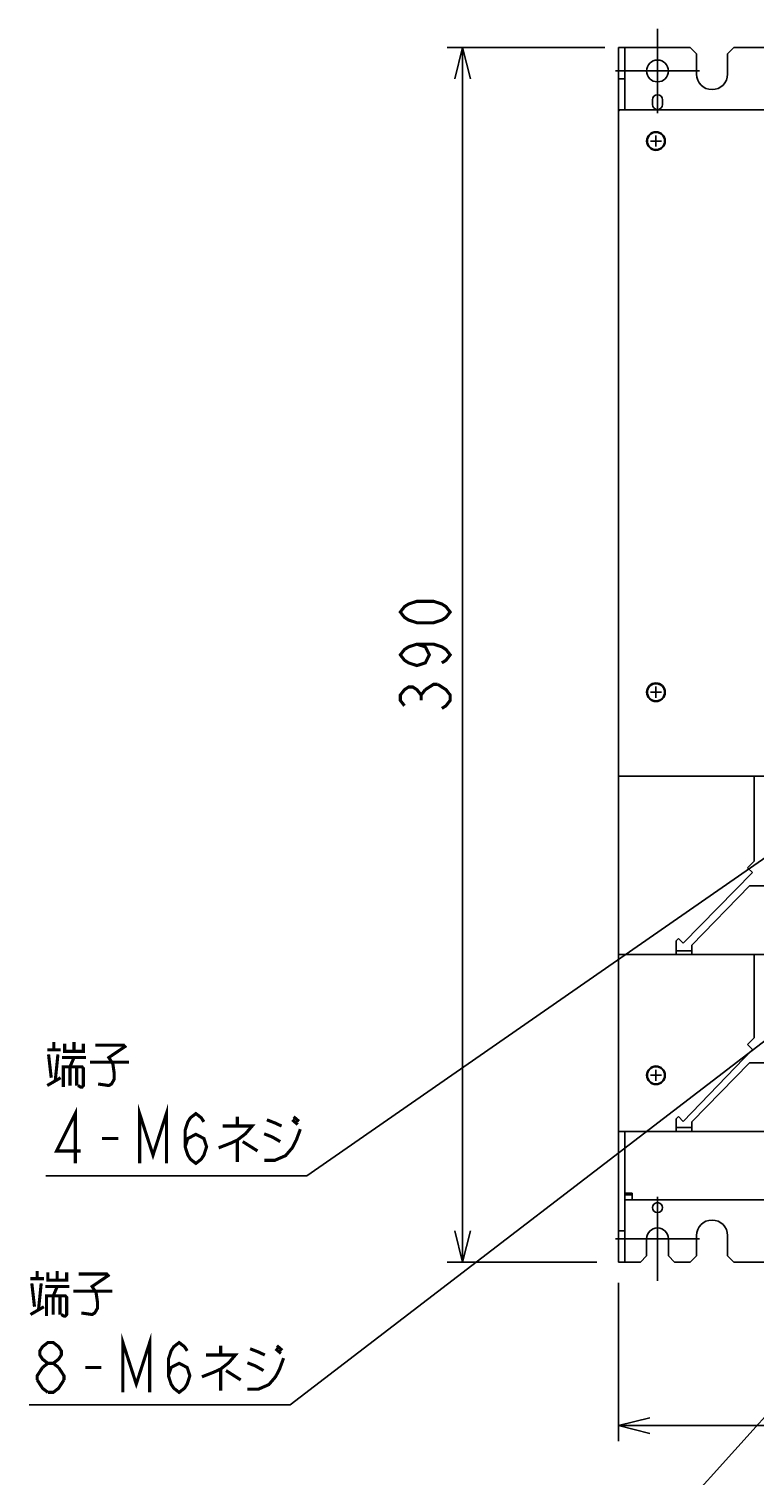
# Model space of a CAD drawing. Extents: x 147 to 2026, y 157 to 1386.
# Tile 10 of 30: x 850 to 1083, y 578 to 1042. Entities that reach past the tile are written whole.
import ezdxf

# ---------------------------------------------------------------- set-up
doc = ezdxf.new("R2010")
doc.units = 0
doc.header["$LTSCALE"] = 115.5
doc.linetypes.add('CENTER', pattern=[0.6, 0.375, -0.075, 0.075, -0.075])
doc.layers.get('0').update_dxf_attribs({"linetype": 'CONTINUOUS'})
for name, color, linetype in [('ALL_AXIS', 7, 'CONTINUOUS'), ('ALL_CURVE', 7, 'CONTINUOUS'), ('ALL_DIM', 7, 'CONTINUOUS'), ('ALL_FEATURES', 7, 'CONTINUOUS'), ('ALL_NOTE', 7, 'CONTINUOUS')]:
    doc.layers.add(name, color=color, linetype=linetype)
doc.dimstyles.get("Standard").update_dxf_attribs({"dimtxt": 2.5, "dimasz": 2.5, "dimexe": 1.25, "dimexo": 0.625, "dimtad": 1, "dimcen": 2.5, "dimazin": 3, "dimtfac": 1, "dimtmove": 0, "dimatfit": 3})

# ---------------------------------------------------------------- blocks, each defined once
blk = doc.blocks.new('_OPEN')
at = {"color": 0, "linetype": 'BYBLOCK'}
for p, q in [((0, 0), (-1, 0.25)), ((-1, -0.25), (0, 0)), ((-1, 0), (0, 0))]:
    blk.add_line(p, q, dxfattribs=at)
blk = doc.blocks.new('*D0')
at = {"layer": 'ALL_DIM', "color": 2, "linetype": 'CONTINUOUS'}
for p, q in [((1034.61, 1036), (983.92, 1036)), ((988.92, 1036), (988.92, 841)), ((988.92, 646), (988.92, 841)), ((1031.98, 646), (983.92, 646))]:
    blk.add_line(p, q, dxfattribs=at)
at = {"layer": 'ALL_DIM', "color": 2, "linetype": 'CONTINUOUS', "xscale": 10, "yscale": 10, "zscale": 10}
for p, rotation in [((988.92, 1036), 90), ((988.92, 646), 270)]:
    blk.add_blockref('_OPEN', p, dxfattribs=dict(at, rotation=rotation))
blk = doc.blocks.new('*D5')
at = {"layer": 'ALL_DIM', "color": 2, "linetype": 'CONTINUOUS'}
for p, q in [((1039, 639.33), (1039, 588.5)), ((1299, 639.02), (1299, 588.5)), ((1039, 593.5), (1169, 593.5)), ((1299, 593.5), (1169, 593.5))]:
    blk.add_line(p, q, dxfattribs=at)
at = {"layer": 'ALL_DIM', "color": 2, "linetype": 'CONTINUOUS', "xscale": 10, "yscale": 10, "zscale": 10, "rotation": 180}
blk.add_blockref('_OPEN', (1039, 593.5), dxfattribs=at)
at = {"layer": 'ALL_DIM', "color": 2, "linetype": 'CONTINUOUS', "xscale": 10, "yscale": 10, "zscale": 10}
blk.add_blockref('_OPEN', (1299, 593.5), dxfattribs=at)

msp = doc.modelspace()

# ---------------------------------------------------------------- linework, layer by layer
at = {"layer": 'ALL_AXIS', "color": 7, "linetype": 'CENTER'}
for p, q in [((1051.5, 1028.5), (1051.5, 1042)), ((1051.5, 1028.5), (1038, 1028.5)), ((1051.5, 1028.5), (1051.5, 1015)), ((1051.5, 1028.5), (1065, 1028.5)), ((1051.5, 653.5), (1051.5, 667)), ((1051.5, 653.5), (1038, 653.5)), ((1051.5, 653.5), (1065, 653.5)), ((1051.5, 653.5), (1051.5, 640))]:
    msp.add_line(p, q, dxfattribs=at)
at = {"layer": 'ALL_AXIS', "color": 7, "linetype": 'CONTINUOUS'}
for p, q in [((1049.9, 1017.75), (1049.9, 1019.25)), ((1053.1, 1019.25), (1053.1, 1017.75))]:
    msp.add_line(p, q, dxfattribs=at)
for centre, radius in [((1051.5, 1028.5), 3.5), ((1051, 1006), 3), ((1051, 1006), 2.75), ((1051, 829), 3), ((1051, 829), 2.75), ((1051, 706), 3), ((1051, 706), 2.75), ((1051.5, 663.5), 1.6)]:
    msp.add_circle(centre, radius, dxfattribs=at)
for centre, radius, start, end in [((1069, 1027.5), 5, 180, 360), ((1051.5, 1019.25), 1.6, 0, 180), ((1051.5, 1017.75), 1.6, 180, 360), ((1069, 654.5), 5, 0, 180), ((1051.5, 653.5), 3.5, 0, 180)]:
    msp.add_arc(centre, radius, start, end, dxfattribs=at)
at = {"layer": 'ALL_CURVE', "color": 2, "linetype": 'CONTINUOUS'}
for p, q in [((1039, 1015.5), (1039, 1016)), ((1039, 1016), (1039.5, 1016))]:
    msp.add_line(p, q, dxfattribs=at)
at = {"layer": 'ALL_CURVE', "color": 40, "linetype": 'CONTINUOUS'}
for p, q in [((1051, 1007.8), (1051, 1004.2)), ((1049.2, 1006), (1052.8, 1006)), ((1049.2, 829), (1052.8, 829)), ((1051, 830.8), (1051, 827.2)), ((1049.2, 706), (1052.8, 706)), ((1051, 707.8), (1051, 704.2))]:
    msp.add_line(p, q, dxfattribs=at)
at = {"layer": 'ALL_DIM', "color": 2, "linetype": 'CONTINUOUS', "const_width": 1}
for points in [[(984.92, 854.76), (983.587, 853.04), (982.253, 852.18), (979.587, 851.32), (974.253, 851.32), (971.587, 852.18), (970.253, 853.04), (968.92, 854.76), (970.253, 856.48), (971.587, 857.34), (974.253, 858.2), (979.587, 858.2), (982.253, 857.34), (983.587, 856.48), (984.92, 854.76)], [(974.253, 844.44), (976.92, 843.58), (978.253, 841), (976.92, 838.42), (974.253, 837.56), (971.587, 838.42), (970.253, 839.28), (968.92, 841), (970.253, 842.72), (971.587, 843.58), (974.253, 844.44), (979.587, 844.44), (982.253, 843.58), (983.587, 842.72), (984.92, 841), (983.587, 839.28), (982.253, 838.42)], [(976.92, 829.82), (979.587, 831.54), (980.92, 831.54)], [(980.92, 831.54), (983.587, 829.82), (984.92, 828.1), (984.92, 826.38), (983.587, 824.66), (982.253, 823.8)], [(970.253, 824.66), (968.92, 826.38), (968.92, 828.1), (970.253, 829.82), (971.587, 830.68), (972.92, 830.68), (974.253, 829.82), (975.587, 828.1), (976.92, 829.82)], [(975.587, 826.38), (975.587, 828.1)]]:
    msp.add_lwpolyline(points, dxfattribs=at)
at = {"layer": 'ALL_FEATURES', "color": 3, "linetype": 'CONTINUOUS'}
for p, q in [((1039, 646), (1039, 1036)), ((1039.5, 1016), (1039, 1015.5)), ((1039.5, 1016), (1244.3, 1016)), ((1299, 802), (1039, 802)), ((1082.5, 774.8), (1082.5, 802)), ((1081.978, 771.117), (1059.773, 748.378)), ((1080.404, 772.654), (1082.5, 774.8)), ((1081.978, 771.117), (1080.404, 772.654)), ((1081, 766.8), (1062.5, 747.8)), ((1081, 766.8), (1132.25, 766.8)), ((1057.5, 749.2), (1058.199, 749.915)), ((1057.5, 744.8), (1057.5, 749.2)), ((1058.199, 749.915), (1059.773, 748.378)), ((1062.5, 744.8), (1062.5, 747.8)), ((1039, 744.8), (1135.253, 744.8)), ((1082.5, 718), (1082.5, 744.8)), ((1080.421, 715.838), (1082.5, 718)), ((1082.007, 714.313), (1080.421, 715.838)), ((1082.007, 714.313), (1059.779, 691.196)), ((1081, 710), (1062.5, 691)), ((1081, 710), (1257, 710)), ((1057.5, 692), (1058.193, 692.721)), ((1057.5, 688), (1057.5, 692)), ((1058.193, 692.721), (1059.779, 691.196)), ((1039, 688), (1299, 688)), ((1062.5, 688), (1062.5, 691)), ((1041, 668.1), (1043.4, 668.1)), ((1041, 666), (1297, 666)), ((1043.4, 666), (1043.4, 668.1))]:
    msp.add_line(p, q, dxfattribs=at)
at = {"layer": 'ALL_FEATURES', "color": 7, "linetype": 'CONTINUOUS'}
for p, q in [((1062, 1036), (1039, 1036)), ((1041, 1036), (1041, 1016)), ((1064, 1034), (1062, 1036)), ((1076, 1036), (1074, 1034)), ((1262, 1036), (1076, 1036)), ((1064, 1034), (1064, 1027.5)), ((1074, 1034), (1074, 1027.5)), ((1041, 1026), (1039, 1026)), ((1039.5, 1016), (1039, 1016)), ((1038.92, 902), (1038.92, 996)), ((1039, 996), (1038.92, 996)), ((1039, 902), (1038.92, 902)), ((1057.5, 746), (1062.5, 746)), ((1041, 688), (1041, 646)), ((1057.5, 689.2), (1062.5, 689.2)), ((1043.4, 667.6), (1041, 667.6)), ((1041, 656), (1039, 656)), ((1048, 648), (1048, 653.5)), ((1055, 648), (1055, 653.5)), ((1064, 648), (1064, 654.5)), ((1074, 648), (1074, 654.5)), ((1039, 646), (1046, 646)), ((1046, 646), (1048, 648)), ((1055, 648), (1057, 646)), ((1057, 646), (1062, 646)), ((1062, 646), (1064, 648)), ((1074, 648), (1076, 646)), ((1076, 646), (1262, 646))]:
    msp.add_line(p, q, dxfattribs=at)
at = {"layer": 'ALL_NOTE', "color": 2, "linetype": 'CONTINUOUS'}
for p, q in [((1093.222, 780.94), (938.92, 673.703)), ((1094.036, 723.27), (933.547, 600.177)), ((937.67, 673.703), (855.11, 673.703)), ((938.92, 673.703), (937.67, 673.703)), ((1154.784, 672.872), (1015.909, 518.5)), ((932.297, 600.177), (849.737, 600.177)), ((933.547, 600.177), (932.297, 600.177))]:
    msp.add_line(p, q, dxfattribs=at)
at = {"layer": 'ALL_NOTE', "color": 2, "linetype": 'CONTINUOUS', "const_width": 1}
for points in [[(857.69, 714.203), (857.69, 716.703)], [(861.13, 716.203), (861.13, 713.703), (867.15, 713.703), (867.15, 716.203)], [(864.14, 716.703), (864.14, 713.703)], [(871.02, 715.703), (880.05, 715.703), (880.48, 715.203), (875.32, 711.703), (876.61, 709.703), (877.04, 706.703), (877.04, 704.703), (876.18, 703.203), (875.32, 702.703), (871.88, 703.203)], [(855.54, 714.203), (859.84, 714.203)], [(855.97, 712.703), (856.83, 705.203)], [(858.12, 704.203), (858.98, 712.703)], [(860.27, 711.703), (868.01, 711.703)], [(862.85, 708.703), (864.14, 711.703)], [(869.3, 710.203), (881.77, 710.203)], [(860.7, 702.203), (860.7, 708.703), (866.72, 708.703), (867.15, 708.203), (867.15, 702.703), (866.72, 702.203), (866.29, 702.203), (865.43, 702.703)], [(862.85, 708.703), (862.85, 702.703)], [(865, 708.703), (865, 702.703)], [(855.54, 702.703), (859.84, 705.203)], [(885.21, 677.703), (885.21, 693.703), (889.51, 680.37), (893.81, 693.703), (893.81, 677.703)], [(864.57, 677.703), (864.57, 693.703), (858.55, 681.703), (866.29, 681.703)], [(899.83, 683.037), (900.69, 685.703), (903.27, 687.037), (905.85, 685.703), (906.71, 683.037), (905.85, 680.37), (904.99, 679.037), (903.27, 677.703), (901.55, 679.037), (900.69, 680.37), (899.83, 683.037), (899.83, 688.37), (900.69, 691.037), (901.55, 692.37), (903.27, 693.703), (904.99, 692.37), (905.85, 691.037)], [(916.6, 692.703), (916.6, 689.703)], [(926.06, 691.703), (928.64, 690.703), (930.79, 689.703)], [(934.23, 691.703), (935.95, 690.203)], [(934.66, 692.703), (936.38, 691.203)], [(911.87, 689.703), (921.33, 689.703), (919.18, 687.203), (916.6, 685.203), (914.45, 684.203), (910.58, 682.703)], [(925.2, 678.703), (928.64, 678.703), (932.08, 680.203), (934.23, 682.703), (935.52, 685.203), (936.81, 688.703)], [(925.2, 687.203), (927.78, 686.203), (930.36, 684.703)], [(873.17, 685.703), (878.33, 685.703)], [(916.6, 685.203), (916.6, 678.203)], [(918.32, 684.703), (923.05, 681.703)], [(850.167, 640.677), (854.467, 640.677)], [(852.317, 640.677), (852.317, 643.177)], [(855.757, 642.677), (855.757, 640.177), (861.777, 640.177), (861.777, 642.677)], [(858.767, 643.177), (858.767, 640.177)], [(865.647, 642.177), (874.677, 642.177), (875.107, 641.677), (869.947, 638.177), (871.237, 636.177), (871.667, 633.177), (871.667, 631.177), (870.807, 629.677), (869.947, 629.177), (866.507, 629.677)], [(850.597, 639.177), (851.457, 631.677)], [(852.747, 630.677), (853.607, 639.177)], [(854.897, 638.177), (862.637, 638.177)], [(857.477, 635.177), (858.767, 638.177)], [(863.927, 636.677), (876.397, 636.677)], [(850.167, 629.177), (854.467, 631.677)], [(855.327, 628.677), (855.327, 635.177), (861.347, 635.177), (861.777, 634.677), (861.777, 629.177), (861.347, 628.677), (860.917, 628.677), (860.057, 629.177)], [(857.477, 635.177), (857.477, 629.177)], [(859.627, 635.177), (859.627, 629.177)], [(879.837, 604.177), (879.837, 620.177), (884.137, 606.844), (888.437, 620.177), (888.437, 604.177)], [(855.757, 613.51), (854.037, 614.844), (853.177, 616.177), (853.177, 617.51), (854.037, 618.844), (855.757, 620.177), (857.477, 620.177), (859.197, 618.844), (860.057, 617.51), (860.057, 616.177), (859.197, 614.844), (857.477, 613.51)], [(894.457, 609.51), (895.317, 612.177), (897.897, 613.51), (900.477, 612.177), (901.337, 609.51), (900.477, 606.844), (899.617, 605.51), (897.897, 604.177), (896.177, 605.51), (895.317, 606.844), (894.457, 609.51), (894.457, 614.844), (895.317, 617.51), (896.177, 618.844), (897.897, 620.177), (899.617, 618.844), (900.477, 617.51)], [(911.227, 619.177), (911.227, 616.177)], [(920.687, 618.177), (923.267, 617.177), (925.417, 616.177)], [(928.857, 618.177), (930.577, 616.677)], [(929.287, 619.177), (931.007, 617.677)], [(854.037, 612.177), (855.757, 613.51), (857.477, 613.51), (859.197, 612.177)], [(906.497, 616.177), (915.957, 616.177), (913.807, 613.677), (911.227, 611.677), (909.077, 610.677), (905.207, 609.177)], [(919.827, 605.177), (923.267, 605.177), (926.707, 606.677), (928.857, 609.177), (930.147, 611.677), (931.437, 615.177)], [(919.827, 613.677), (922.407, 612.677), (924.987, 611.177)], [(852.317, 608.177), (852.317, 609.51), (854.037, 612.177)], [(855.757, 604.177), (854.037, 605.51), (852.317, 608.177)], [(860.917, 608.177), (859.197, 605.51), (857.477, 604.177), (855.757, 604.177)], [(859.197, 612.177), (860.917, 609.51), (860.917, 608.177)], [(867.797, 612.177), (872.957, 612.177)], [(911.227, 611.677), (911.227, 604.677)], [(912.947, 611.177), (917.677, 608.177)]]:
    msp.add_lwpolyline(points, dxfattribs=at)

# ---------------------------------------------------------------- dimensions: what is measured, and where the dimension line sits
at = {"layer": 'ALL_DIM', "color": 2, "linetype": 'CONTINUOUS'}
dim = msp.add_linear_dim(base=(988.92, 646), p1=(1034.612, 1036), p2=(1031.984, 646), angle=270, dimstyle='Standard', dxfattribs=at)
dim.commit()
dim.dimension.update_dxf_attribs({"geometry": '*D0', "text_midpoint": (984.92, 820.36), "dimtype": 128})
dim = msp.add_linear_dim(base=(1299, 593.5), p1=(1039, 639.332), p2=(1299, 639.019), dimstyle='Standard', dxfattribs=at)
dim.commit()
dim.dimension.update_dxf_attribs({"geometry": '*D5', "text_midpoint": (1148.36, 597.5), "dimtype": 128})

doc.saveas('drawing.dxf')
